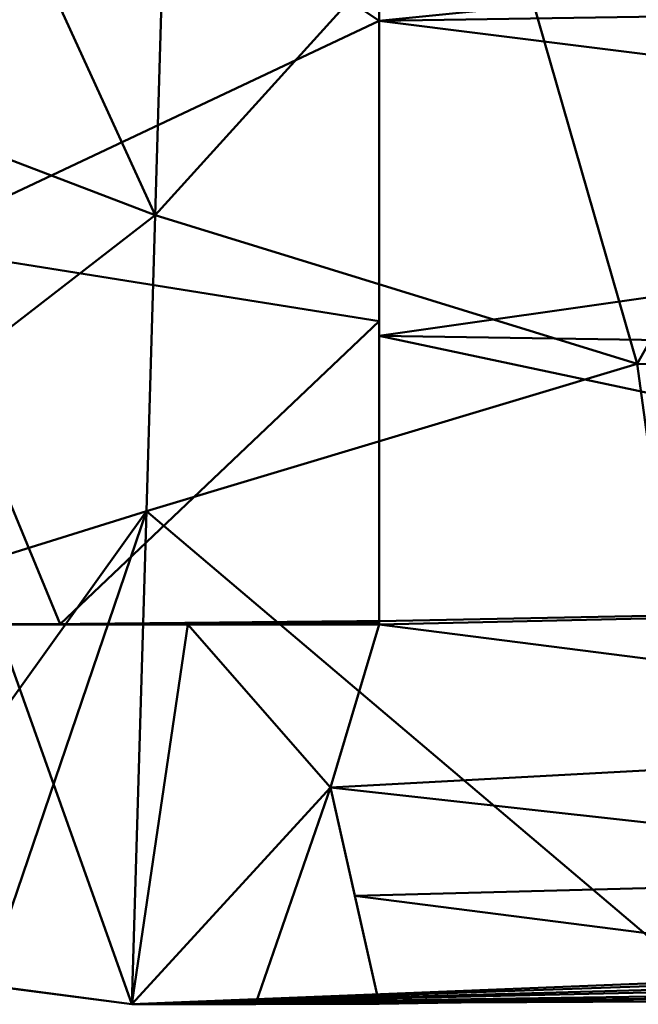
# Model space of a CAD drawing. Header units: millimetres. Extents: x -838 to 610, y -758 to 727.
# Tile 33 of 256: x -759 to -726, y -91 to -39. Entities that reach past the tile are written whole.
import ezdxf

# ---------------------------------------------------------------- set-up
doc = ezdxf.new("R2010")
doc.units = ezdxf.units.MM
doc.layers.add('E-LITE-EQPM', color=33, linetype='Continuous', lineweight=50)

# ---------------------------------------------------------------- blocks, each defined once
blk = doc.blocks.new('33463_33464_33504_33505_LANTAU - LANTAU-457519-_3D_')
at = {"layer": 'E-LITE-EQPM'}
mesh = blk.add_polyface(dxfattribs=at)
corners = [(-739.774, -71.057, 299.362), (-739.774, -39.522, 300.266), (-739.774, -7.996, 301.441), (-516.953, -4.527, 303), (-294.161, -0.357, 306.079), (-293.428, -5.341, 305.424), (-292.707, -10.335, 304.785), (-291.998, -15.333, 304.161), (-291.298, -20.335, 303.553), (-290.604, -25.34, 302.961), (-289.916, -30.349, 302.385), (-289.232, -35.363, 301.825), (-288.55, -40.382, 301.28), (-352.743, -47.868, 300.851), (-417.067, -54.317, 300.475), (-481.487, -59.731, 300.15), (-545.986, -64.111, 299.876), (-610.541, -67.459, 299.653), (-675.144, -69.774, 299.482), (-483.282, -29.196, 301.772), (-395.15, -2.247, 304.683), (-398.824, -34.886, 301.807), (-390.329, -19.175, 303.082), (-596.695, -46.293, 300.441), (-739.774, -56.065, 299.792), (-468.551, -46.344, 300.862), (-648.997, -57.454, 299.898), (-615.603, -27.082, 301.156), (-467.52, -15.242, 302.754), (-678.004, -47.266, 300.159), (-630.626, -37.818, 300.651), (-558.797, -32.15, 301.208), (-542.587, -20.989, 301.859), (-628.363, -6.262, 302.221), (-601.428, -16.157, 301.729), (-739.774, -23.759, 300.854), (-677.169, -16.347, 301.327)]
mesh.append_faces([[corners[k] for k in face] for face in [(13, 11, 12)]], dxfattribs={"vtx0": -1})
mesh.append_faces([[corners[k] for k in face] for face in [(17, 26, 16), (16, 25, 15), (11, 21, 10), (14, 21, 13), (3, 34, 33), (2, 36, 35)]], dxfattribs={"vtx0": -1, "vtx1": -1})
mesh.append_faces([[corners[k] for k in face] for face in [(23, 29, 30), (21, 25, 19), (23, 16, 26), (18, 24, 26), (11, 13, 21), (5, 22, 20), (33, 34, 36), (29, 26, 24), (23, 26, 29), (19, 25, 23), (32, 27, 34), (19, 31, 32), (21, 14, 25), (20, 22, 28), (22, 21, 19), (16, 23, 25), (22, 8, 21), (28, 22, 19), (30, 31, 23), (32, 28, 19), (30, 1, 27), (1, 30, 29), (31, 30, 27), (31, 27, 32), (23, 31, 19), (36, 27, 35), (3, 28, 32), (32, 34, 3), (27, 36, 34)]], dxfattribs={"vtx0": -1, "vtx1": -1, "vtx2": -1})
mesh.append_faces([[corners[k] for k in face] for face in [(25, 14, 15), (27, 1, 35), (36, 2, 33)]], dxfattribs={"vtx0": -1, "vtx2": -1})
mesh.append_faces([[corners[k] for k in face] for face in [(7, 8, 22), (8, 9, 21), (5, 6, 22), (3, 20, 28), (17, 18, 26), (6, 7, 22), (9, 10, 21), (24, 1, 29)]], dxfattribs={"vtx1": -1, "vtx2": -1})
mesh.append_faces([[corners[k] for k in face] for face in [(18, 0, 24), (20, 4, 5)]], dxfattribs={"vtx2": -1})
mesh = blk.add_polyface(dxfattribs=at)
corners = [(-790.082, -71.235, 299.237), (-803.587, -57.677, 299.494), (-815.118, -42.391, 299.832), (-824.449, -25.673, 300.27), (-831.404, -7.836, 300.825), (-785.59, -8.161, 301.151), (-739.774, -7.996, 301.441), (-739.774, -39.522, 300.268), (-739.774, -71.057, 299.362), (-756.543, -71.22, 299.329), (-773.313, -71.217, 299.287), (-764.789, -51.295, 299.824), (-794.846, -27.553, 300.391), (-762.858, -24.072, 300.714), (-739.774, -55.29, 299.815), (-762.682, -8.079, 301.296)]
mesh.append_faces([[corners[k] for k in face] for face in [(5, 3, 4)]], dxfattribs={"vtx0": -1})
mesh.append_faces([[corners[k] for k in face] for face in [(0, 11, 10), (6, 13, 15)]], dxfattribs={"vtx0": -1, "vtx1": -1})
mesh.append_faces([[corners[k] for k in face] for face in [(14, 9, 11), (13, 12, 5), (13, 11, 12), (5, 12, 3), (11, 13, 7), (1, 12, 11)]], dxfattribs={"vtx0": -1, "vtx1": -1, "vtx2": -1})
mesh.append_faces([[corners[k] for k in face] for face in [(11, 9, 10), (12, 1, 2), (12, 2, 3), (11, 7, 14), (13, 5, 15), (11, 0, 1)]], dxfattribs={"vtx0": -1, "vtx2": -1})
mesh.append_faces([[corners[k] for k in face] for face in [(6, 7, 13)]], dxfattribs={"vtx1": -1, "vtx2": -1})
mesh.append_faces([[corners[k] for k in face] for face in [(14, 8, 9)]], dxfattribs={"vtx2": -1})
mesh = blk.add_polyface(dxfattribs=at)
corners = [(-831.333, -8.064, 310.244), (-823.647, -27.344, 309.627), (-813.184, -45.279, 309.141), (-800.176, -61.465, 308.771), (-784.91, -75.544, 308.499), (-767.725, -87.204, 308.305), (-760.507, -90.18, 308.26), (-752.774, -91.194, 308.245), (-751.554, -49.721, 309.074), (-750.331, -8.26, 310.355), (-790.832, -8.133, 310.275), (-752.012, -65.286, 308.763), (-786.994, -36.189, 309.393), (-770.581, -8.196, 310.315)]
mesh.append_faces([[corners[k] for k in face] for face in [(6, 11, 5), (4, 12, 3)]], dxfattribs={"vtx0": -1, "vtx1": -1})
mesh.append_faces([[corners[k] for k in face] for face in [(10, 1, 12), (13, 12, 8), (8, 12, 4)]], dxfattribs={"vtx0": -1, "vtx1": -1, "vtx2": -1})
mesh.append_faces([[corners[k] for k in face] for face in [(12, 2, 3), (12, 1, 2), (11, 4, 5)]], dxfattribs={"vtx0": -1, "vtx2": -1})
mesh.append_faces([[corners[k] for k in face] for face in [(0, 1, 10)]], dxfattribs={"vtx1": -1})
mesh.append_faces([[corners[k] for k in face] for face in [(11, 8, 4), (13, 10, 12)]], dxfattribs={"vtx1": -1, "vtx2": -1})
mesh.append_faces([[corners[k] for k in face] for face in [(8, 9, 13), (6, 7, 11)]], dxfattribs={"vtx2": -1})
mesh = blk.add_polyface(dxfattribs=at)
corners = [(-752.774, -91.194, 308.245), (-721.619, -91.032, 308.245), (-690.468, -90.547, 308.245), (-688.536, -49.36, 309.193), (-686.602, -8.187, 310.578), (-718.466, -8.303, 310.454), (-750.331, -8.26, 310.355), (-751.554, -49.721, 309.074), (-752.012, -65.287, 308.763), (-726.216, -57.545, 308.916), (-734.024, -30.393, 309.652), (-713.294, -34.633, 309.572), (-707.023, -58.232, 308.926), (-702.534, -8.245, 310.516)]
mesh.append_faces([[corners[k] for k in face] for face in [(3, 12, 2), (7, 10, 6)]], dxfattribs={"vtx0": -1, "vtx1": -1})
mesh.append_faces([[corners[k] for k in face] for face in [(9, 10, 7), (9, 8, 1), (12, 11, 9), (11, 3, 13), (5, 10, 11), (3, 11, 12), (11, 10, 9), (12, 9, 1)]], dxfattribs={"vtx0": -1, "vtx1": -1, "vtx2": -1})
mesh.append_faces([[corners[k] for k in face] for face in [(12, 1, 2)]], dxfattribs={"vtx0": -1, "vtx2": -1})
mesh.append_faces([[corners[k] for k in face] for face in [(7, 8, 9), (5, 6, 10), (13, 5, 11)]], dxfattribs={"vtx1": -1, "vtx2": -1})
mesh.append_faces([[corners[k] for k in face] for face in [(8, 0, 1), (3, 4, 13)]], dxfattribs={"vtx2": -1})
mesh = blk.add_polyface(dxfattribs=at)
corners = [(-285.201, -54.533, 298.745), (-360.495, -65.436, 298.745), (-436.041, -74.427, 298.745), (-511.791, -81.5, 298.745), (-587.695, -86.649, 298.745), (-663.706, -89.872, 298.745), (-739.774, -91.166, 298.745), (-742.328, -79.805, 299.091), (-739.774, -71.241, 299.356), (-739.774, -71.149, 299.359), (-739.774, -71.057, 299.362), (-675.144, -69.774, 299.482), (-610.541, -67.459, 299.653), (-545.986, -64.111, 299.876), (-481.487, -59.731, 300.15), (-417.067, -54.317, 300.475), (-352.743, -47.868, 300.851), (-288.55, -40.382, 301.28), (-287.682, -44.059, 300.634), (-286.831, -47.435, 299.99), (-285.976, -50.946, 299.338), (-334.645, -55.622, 299.574), (-398.413, -61.534, 299.623), (-643.079, -78.562, 299.166), (-515.519, -71.258, 299.409), (-579.168, -74.153, 299.342), (-451.122, -64.141, 299.724), (-549.743, -84.074, 298.745), (-570.57, -79.638, 299.043), (-625.701, -88.26, 298.745), (-645.574, -84.113, 298.943), (-700.556, -84.426, 298.953), (-609.37, -80.234, 299.074), (-693.395, -77.163, 299.205), (-322.848, -59.984, 298.745), (-314.738, -43.436, 301.105), (-335.637, -50.658, 300.316), (-398.268, -69.932, 298.745), (-642.842, -68.616, 299.568), (-626.774, -73.193, 299.393), (-660.577, -75.003, 299.303), (-473.916, -77.963, 298.745), (-457.731, -70.634, 299.206), (-531.471, -77.479, 299.061), (-494.696, -74.097, 299.14), (-701.74, -90.519, 298.745), (-741.051, -85.486, 298.918)]
mesh.append_faces([[corners[k] for k in face] for face in [(34, 20, 0), (46, 45, 6)]], dxfattribs={"vtx0": -1})
mesh.append_faces([[corners[k] for k in face] for face in [(20, 21, 19), (29, 32, 4), (12, 39, 38), (8, 33, 7), (2, 22, 37), (38, 40, 11), (41, 42, 2), (3, 44, 41), (27, 43, 3)]], dxfattribs={"vtx0": -1, "vtx1": -1})
mesh.append_faces([[corners[k] for k in face] for face in [(45, 46, 31), (32, 23, 39), (25, 28, 32), (30, 32, 29), (44, 26, 42), (31, 7, 33), (30, 31, 23), (27, 28, 43), (3, 43, 44), (20, 34, 21), (36, 22, 16), (36, 19, 21), (23, 40, 39), (31, 33, 23), (13, 24, 25), (32, 30, 23), (31, 30, 5), (24, 14, 26), (21, 1, 22), (15, 22, 26), (43, 25, 24), (28, 25, 43), (33, 8, 11), (42, 22, 2), (32, 28, 4), (39, 40, 38), (18, 36, 35), (22, 36, 21), (23, 33, 40), (12, 25, 39), (32, 39, 25), (33, 11, 40), (22, 42, 26), (44, 43, 24), (26, 44, 24), (41, 44, 42)]], dxfattribs={"vtx0": -1, "vtx1": -1, "vtx2": -1})
mesh.append_faces([[corners[k] for k in face] for face in [(22, 15, 16), (22, 1, 37), (36, 16, 35), (28, 27, 4), (30, 29, 5), (31, 5, 45)]], dxfattribs={"vtx0": -1, "vtx2": -1})
mesh.append_faces([[corners[k] for k in face] for face in [(14, 15, 26), (12, 13, 25), (18, 19, 36), (13, 14, 24), (34, 1, 21), (46, 7, 31)]], dxfattribs={"vtx1": -1, "vtx2": -1})
mesh.append_faces([[corners[k] for k in face] for face in [(9, 10, 11, 8), (35, 17, 18)]], dxfattribs={"vtx2": -1})
mesh = blk.add_polyface(dxfattribs=at)
corners = [(-690.468, -90.547, 308.245), (-721.619, -91.032, 308.245), (-752.774, -91.194, 308.245), (-752.774, -91.194, 306.345), (-752.774, -91.194, 304.445), (-752.774, -91.194, 302.545), (-752.774, -91.194, 300.645), (-752.774, -91.194, 298.759), (-746.274, -91.187, 298.766), (-739.774, -91.166, 298.745), (-663.706, -89.872, 298.745), (-587.695, -86.649, 298.745), (-511.791, -81.5, 298.745), (-436.041, -74.427, 298.745), (-360.495, -65.436, 298.745), (-285.201, -54.533, 298.745), (-285.201, -54.533, 308.245), (-325.062, -60.548, 308.245), (-397.806, -70.12, 308.245), (-470.762, -77.909, 308.245), (-543.887, -83.913, 308.245), (-617.137, -88.126, 308.245)]
mesh.append_faces([[corners[k] for k in face] for face in [(17, 15, 16)]], dxfattribs={"vtx0": -1})
mesh.append_faces([[corners[k] for k in face] for face in [(9, 6, 8), (0, 3, 21), (14, 18, 13), (13, 19, 12), (21, 4, 20), (19, 13, 18)]], dxfattribs={"vtx0": -1, "vtx1": -1})
mesh.append_faces([[corners[k] for k in face] for face in [(4, 12, 20)]], dxfattribs={"vtx0": -1, "vtx1": -1, "vtx2": -1})
mesh.append_faces([[corners[k] for k in face] for face in [(21, 3, 4), (12, 4, 5), (17, 14, 15), (14, 17, 18), (5, 11, 12)]], dxfattribs={"vtx0": -1, "vtx2": -1})
mesh.append_faces([[corners[k] for k in face] for face in [(2, 3, 1)]], dxfattribs={"vtx1": -1})
mesh.append_faces([[corners[k] for k in face] for face in [(9, 10, 6), (5, 6, 11), (0, 1, 3), (10, 11, 6), (19, 20, 12)]], dxfattribs={"vtx1": -1, "vtx2": -1})
mesh.append_faces([[corners[k] for k in face] for face in [(6, 7, 8)]], dxfattribs={"vtx2": -1})
mesh = blk.add_polyface(dxfattribs=at)
corners = [(-739.774, -91.166, 298.775), (-746.274, -91.187, 298.766), (-752.774, -91.194, 298.759), (-760.511, -90.179, 298.778), (-767.724, -87.204, 298.853), (-779.297, -79.77, 299.049), (-790.082, -71.236, 299.276), (-780.02, -71.24, 299.288), (-769.959, -71.243, 299.3), (-759.898, -71.244, 299.311), (-749.836, -71.243, 299.323), (-739.774, -71.241, 299.335), (-742.328, -79.805, 299.091)]
mesh.append_faces([[corners[k] for k in face] for face in [(12, 10, 11)]], dxfattribs={"vtx0": -1})
mesh.append_faces([[corners[k] for k in face] for face in [(2, 12, 1), (4, 9, 3)]], dxfattribs={"vtx0": -1, "vtx1": -1})
mesh.append_faces([[corners[k] for k in face] for face in [(2, 10, 12)]], dxfattribs={"vtx0": -1, "vtx1": -1, "vtx2": -1})
mesh.append_faces([[corners[k] for k in face] for face in [(2, 9, 10), (5, 7, 8)]], dxfattribs={"vtx0": -1, "vtx2": -1})
mesh.append_faces([[corners[k] for k in face] for face in [(0, 1, 12)]], dxfattribs={"vtx1": -1})
mesh.append_faces([[corners[k] for k in face] for face in [(2, 3, 9), (8, 9, 4), (4, 5, 8)]], dxfattribs={"vtx1": -1, "vtx2": -1})
mesh.append_faces([[corners[k] for k in face] for face in [(5, 6, 7)]], dxfattribs={"vtx2": -1})
mesh = blk.add_polyface(dxfattribs=at)
corners = [(-757.068, -71.239, 299.327), (-757.225, -71.239, 299.327), (-757.198, -71.22, 299.327), (-759.269, -71.24, 299.322), (-759.163, -71.22, 299.323), (-759.112, -71.24, 299.323), (-759.898, -71.24, 299.321), (-759.95, -71.22, 299.321), (-759.819, -71.22, 299.321), (-756.754, -71.239, 299.328), (-756.805, -71.22, 299.328), (-756.674, -71.22, 299.329), (-759.741, -71.24, 299.321), (-758.246, -71.22, 299.325), (-758.115, -71.22, 299.325), (-758.169, -71.24, 299.325), (-757.329, -71.22, 299.327), (-757.383, -71.239, 299.326), (-757.46, -71.22, 299.327), (-757.067, -71.22, 299.328), (-756.936, -71.22, 299.328), (-757.54, -71.239, 299.326), (-757.722, -71.22, 299.326), (-757.591, -71.22, 299.326), (-757.697, -71.239, 299.326), (-756.911, -71.239, 299.327), (-757.854, -71.239, 299.325), (-757.984, -71.22, 299.325), (-757.853, -71.22, 299.326), (-758.901, -71.22, 299.323), (-758.797, -71.24, 299.323), (-758.955, -71.24, 299.323), (-759.426, -71.24, 299.322), (-759.556, -71.22, 299.322), (-759.425, -71.22, 299.322), (-759.294, -71.22, 299.322), (-759.687, -71.22, 299.321), (-759.584, -71.24, 299.322), (-758.483, -71.24, 299.324), (-758.508, -71.22, 299.324), (-758.377, -71.22, 299.324), (-758.011, -71.24, 299.325), (-758.77, -71.22, 299.323), (-758.64, -71.24, 299.324), (-758.326, -71.24, 299.324), (-759.032, -71.22, 299.323), (-758.639, -71.22, 299.324)]
mesh.append_faces([[corners[k] for k in face] for face in [(3, 4, 5), (21, 18, 17), (18, 21, 23), (0, 20, 25), (26, 22, 24), (32, 35, 3), (39, 43, 46), (44, 13, 15), (43, 39, 38), (29, 31, 45), (36, 12, 8)]], dxfattribs={"vtx0": -1, "vtx1": -1})
mesh.append_faces([[corners[k] for k in face] for face in [(6, 7, 8), (9, 10, 11), (16, 1, 17), (17, 18, 16), (25, 20, 10), (10, 9, 25), (29, 30, 31), (23, 21, 24), (36, 37, 12), (38, 39, 40), (3, 35, 4), (1, 16, 2), (27, 26, 41), (33, 32, 37), (41, 14, 27), (37, 36, 33), (42, 43, 30), (44, 40, 13), (45, 31, 5), (14, 41, 15), (5, 4, 45), (43, 42, 46), (40, 44, 38), (30, 29, 42)]], dxfattribs={"vtx0": -1, "vtx2": -1})
mesh.append_faces([[corners[k] for k in face] for face in [(26, 27, 28, 22), (32, 33, 34, 35)]], dxfattribs={"vtx0": -1, "vtx3": -1})
mesh.append_faces([[corners[k] for k in face] for face in [(0, 1, 2), (12, 6, 8), (13, 14, 15), (19, 20, 0, 2), (22, 23, 24)]], dxfattribs={"vtx1": -1, "vtx2": -1})
mesh = blk.add_polyface(dxfattribs=at)
corners = [(-754.84, -71.204, 299.332), (-754.71, -71.239, 299.332), (-754.867, -71.239, 299.331), (-756.597, -71.239, 299.328), (-756.674, -71.22, 299.329), (-756.543, -71.22, 299.329), (-754.578, -71.201, 299.333), (-754.447, -71.2, 299.333), (-754.553, -71.239, 299.332), (-755.968, -71.239, 299.329), (-756.125, -71.239, 299.329), (-756.019, -71.215, 299.33), (-755.653, -71.239, 299.33), (-755.81, -71.239, 299.33), (-755.757, -71.213, 299.331), (-756.282, -71.239, 299.329), (-756.439, -71.239, 299.328), (-756.412, -71.219, 299.329), (-756.15, -71.216, 299.33), (-755.339, -71.239, 299.33), (-755.364, -71.209, 299.331), (-755.233, -71.207, 299.332), (-756.281, -71.218, 299.33), (-754.709, -71.202, 299.333), (-754.971, -71.205, 299.332), (-756.754, -71.239, 299.328), (-755.102, -71.206, 299.332), (-755.024, -71.239, 299.331), (-755.626, -71.211, 299.331), (-755.496, -71.239, 299.33), (-755.182, -71.239, 299.331), (-755.888, -71.214, 299.33), (-754.396, -71.239, 299.332), (-754.316, -71.199, 299.333), (-754.238, -71.239, 299.333), (-754.081, -71.239, 299.333), (-754.185, -71.197, 299.334), (-755.495, -71.21, 299.331), (-753.924, -71.239, 299.333), (-754.054, -71.196, 299.334), (-753.923, -71.195, 299.334), (-753.792, -71.193, 299.334), (-753.845, -71.239, 299.334), (-753.661, -71.192, 299.335), (-753.767, -71.239, 299.334)]
mesh.append_faces([[corners[k] for k in face] for face in [(15, 18, 10), (25, 4, 3), (32, 33, 34), (1, 6, 8), (20, 29, 37), (30, 26, 27), (33, 32, 7), (29, 20, 19), (43, 44, 41), (36, 34, 33)]], dxfattribs={"vtx0": -1, "vtx1": -1})
mesh.append_faces([[corners[k] for k in face] for face in [(0, 1, 2), (3, 4, 5), (10, 18, 11), (19, 20, 21), (5, 16, 3), (16, 5, 17), (2, 24, 0), (28, 29, 12), (30, 21, 26), (13, 31, 14), (24, 2, 27), (7, 32, 8), (31, 13, 9), (9, 11, 31), (21, 30, 19), (29, 28, 37), (38, 39, 40), (12, 14, 28), (35, 36, 39), (40, 42, 38), (41, 44, 42)]], dxfattribs={"vtx0": -1, "vtx2": -1})
mesh.append_faces([[corners[k] for k in face] for face in [(15, 17, 22, 18), (1, 0, 23, 6)]], dxfattribs={"vtx0": -1, "vtx3": -1})
mesh.append_faces([[corners[k] for k in face] for face in [(6, 7, 8), (9, 10, 11), (12, 13, 14), (15, 16, 17), (26, 24, 27), (35, 34, 36), (38, 35, 39), (40, 41, 42)]], dxfattribs={"vtx1": -1, "vtx2": -1})
mesh = blk.add_polyface(dxfattribs=at)
corners = [(-753.61, -71.239, 299.334), (-753.53, -71.191, 299.335), (-753.452, -71.239, 299.334), (-751.566, -71.239, 299.338), (-751.434, -71.171, 299.339), (-751.409, -71.239, 299.339), (-752.875, -71.185, 299.336), (-752.824, -71.239, 299.336), (-752.981, -71.239, 299.335), (-753.661, -71.192, 299.335), (-751.827, -71.174, 299.338), (-751.88, -71.239, 299.338), (-751.958, -71.176, 299.338), (-753.767, -71.239, 299.334), (-752.352, -71.239, 299.337), (-752.482, -71.181, 299.337), (-752.351, -71.179, 299.337), (-751.696, -71.173, 299.339), (-751.723, -71.239, 299.338), (-753.138, -71.239, 299.335), (-753.006, -71.186, 299.336), (-751.094, -71.239, 299.339), (-751.173, -71.239, 299.339), (-751.061, -71.213, 299.34), (-753.399, -71.19, 299.335), (-753.295, -71.239, 299.335), (-752.089, -71.177, 299.338), (-752.038, -71.239, 299.337), (-752.195, -71.239, 299.337), (-751.565, -71.172, 299.339), (-753.268, -71.188, 299.336), (-753.137, -71.187, 299.336), (-752.509, -71.239, 299.336), (-752.613, -71.182, 299.337), (-752.744, -71.183, 299.337), (-752.666, -71.239, 299.336), (-752.22, -71.178, 299.338), (-751.303, -71.169, 299.339), (-751.172, -71.168, 299.34), (-751.211, -71.213, 299.34), (-751.298, -71.215, 299.34), (-751.041, -71.167, 299.34), (-751.016, -71.239, 299.339), (-751.251, -71.239, 299.339)]
mesh.append_faces([[corners[k] for k in face] for face in [(0, 1, 2), (3, 4, 5), (10, 11, 12), (13, 9, 0), (19, 20, 8), (25, 30, 19), (7, 34, 35), (34, 7, 6), (14, 36, 28), (24, 2, 1), (33, 35, 34), (27, 12, 11), (37, 40, 4), (21, 23, 42), (43, 39, 22)]], dxfattribs={"vtx0": -1, "vtx1": -1})
mesh.append_faces([[corners[k] for k in face] for face in [(40, 37, 39), (22, 39, 23), (39, 43, 40), (23, 39, 38), (4, 40, 5)]], dxfattribs={"vtx0": -1, "vtx1": -1, "vtx2": -1})
mesh.append_faces([[corners[k] for k in face] for face in [(6, 7, 8), (0, 9, 1), (14, 15, 16), (17, 3, 18), (24, 25, 2), (26, 27, 28), (18, 10, 17), (32, 33, 15), (28, 36, 26), (15, 14, 32), (10, 18, 11), (23, 38, 41), (25, 24, 30)]], dxfattribs={"vtx0": -1, "vtx2": -1})
mesh.append_faces([[corners[k] for k in face] for face in [(3, 17, 29, 4), (19, 30, 31, 20)]], dxfattribs={"vtx0": -1, "vtx3": -1})
mesh.append_faces([[corners[k] for k in face] for face in [(21, 22, 23), (26, 12, 27), (32, 35, 33), (16, 36, 14), (37, 38, 39), (20, 6, 8), (43, 5, 40)]], dxfattribs={"vtx1": -1, "vtx2": -1})
mesh = blk.add_polyface(dxfattribs=at)
corners = [(-749.927, -71.208, 299.343), (-749.993, -71.157, 299.342), (-749.862, -71.155, 299.342), (-750.058, -71.208, 299.342), (-749.994, -71.239, 299.341), (-750.268, -71.21, 299.342), (-750.308, -71.239, 299.341), (-750.366, -71.212, 299.342), (-750.844, -71.211, 299.341), (-750.91, -71.165, 299.34), (-750.779, -71.164, 299.34), (-750.148, -71.208, 299.342), (-750.151, -71.239, 299.341), (-750.23, -71.239, 299.341), (-749.834, -71.206, 299.343), (-750.976, -71.209, 299.341), (-750.937, -71.239, 299.34), (-751.016, -71.239, 299.339), (-750.713, -71.211, 299.341), (-750.626, -71.21, 299.341), (-750.623, -71.239, 299.34), (-750.504, -71.211, 299.341), (-750.517, -71.162, 299.341), (-750.648, -71.163, 299.341), (-751.041, -71.167, 299.34), (-751.061, -71.213, 299.34), (-750.78, -71.239, 299.34), (-750.124, -71.158, 299.342), (-749.837, -71.239, 299.342), (-750.465, -71.239, 299.341), (-750.255, -71.159, 299.341), (-750.386, -71.16, 299.341), (-750.544, -71.239, 299.34)]
mesh.append_faces([[corners[k] for k in face] for face in [(23, 18, 10), (12, 3, 4), (16, 8, 26)]], dxfattribs={"vtx0": -1, "vtx1": -1})
mesh.append_faces([[corners[k] for k in face] for face in [(3, 0, 4), (5, 6, 7), (14, 0, 2), (18, 19, 20), (21, 19, 22), (19, 18, 23), (16, 15, 8), (24, 15, 25), (18, 26, 8), (28, 0, 14), (11, 27, 3), (11, 3, 12), (0, 3, 1), (21, 31, 7), (13, 5, 11), (11, 5, 30), (30, 5, 7), (7, 29, 21), (18, 8, 10), (19, 21, 32), (8, 15, 9), (17, 25, 15)]], dxfattribs={"vtx0": -1, "vtx1": -1, "vtx2": -1})
mesh.append_faces([[corners[k] for k in face] for face in [(0, 1, 2), (8, 9, 10), (11, 12, 13), (15, 16, 17), (3, 27, 1), (5, 13, 6), (19, 32, 20), (21, 22, 31)]], dxfattribs={"vtx0": -1, "vtx2": -1})
mesh.append_faces([[corners[k] for k in face] for face in [(28, 4, 0), (20, 26, 18), (6, 29, 7), (30, 27, 11), (31, 30, 7), (23, 22, 19), (29, 32, 21), (24, 9, 15)]], dxfattribs={"vtx1": -1, "vtx2": -1})
mesh = blk.add_polyface(dxfattribs=at)
corners = [(-749.469, -71.151, 299.343), (-749.5, -71.205, 299.343), (-749.6, -71.153, 299.343), (-749.322, -71.2, 299.344), (-749.365, -71.239, 299.342), (-749.403, -71.203, 299.344), (-748.893, -71.239, 299.343), (-748.853, -71.203, 299.345), (-748.815, -71.239, 299.343), (-749.14, -71.204, 299.344), (-749.208, -71.239, 299.343), (-749.242, -71.205, 299.344), (-749.05, -71.239, 299.343), (-749.041, -71.203, 299.344), (-748.947, -71.21, 299.344), (-748.736, -71.239, 299.343), (-748.719, -71.201, 299.345), (-748.616, -71.199, 299.345), (-749.207, -71.149, 299.343), (-749.522, -71.239, 299.342), (-749.076, -71.148, 299.344), (-749.338, -71.15, 299.343), (-748.945, -71.146, 299.344), (-749.639, -71.206, 299.343), (-749.679, -71.239, 299.342), (-749.742, -71.211, 299.343), (-749.601, -71.239, 299.342), (-749.731, -71.154, 299.342), (-749.837, -71.239, 299.342), (-749.834, -71.206, 299.343), (-749.862, -71.155, 299.342), (-748.683, -71.144, 299.344), (-748.814, -71.145, 299.344)]
mesh.append_faces([[corners[k] for k in face] for face in [(0, 1, 2), (6, 7, 8), (20, 9, 18), (21, 5, 0), (19, 5, 4), (27, 29, 30), (12, 14, 6), (18, 3, 21)]], dxfattribs={"vtx0": -1, "vtx1": -1})
mesh.append_faces([[corners[k] for k in face] for face in [(3, 4, 5), (9, 10, 11), (1, 0, 5), (12, 13, 14), (15, 16, 17), (9, 13, 12), (18, 9, 11), (1, 5, 19), (13, 9, 20), (18, 11, 3), (22, 7, 14), (3, 5, 21), (23, 24, 25), (27, 23, 25), (26, 23, 1), (1, 23, 2), (27, 25, 29), (28, 29, 25), (16, 31, 17), (7, 6, 14), (8, 7, 16), (16, 7, 32), (22, 14, 13), (4, 3, 11)]], dxfattribs={"vtx0": -1, "vtx1": -1, "vtx2": -1})
mesh.append_faces([[corners[k] for k in face] for face in [(1, 19, 26), (23, 27, 2), (16, 15, 8), (7, 22, 32)]], dxfattribs={"vtx0": -1, "vtx2": -1})
mesh.append_faces([[corners[k] for k in face] for face in [(12, 10, 9), (10, 4, 11), (20, 22, 13), (26, 24, 23), (24, 28, 25), (32, 31, 16)]], dxfattribs={"vtx1": -1, "vtx2": -1})
mesh = blk.add_polyface(dxfattribs=at)
corners = [(-748.159, -71.139, 299.345), (-748.185, -71.205, 299.346), (-748.268, -71.194, 299.346), (-748.354, -71.201, 299.345), (-748.421, -71.141, 299.345), (-748.29, -71.14, 299.345), (-747.939, -71.197, 299.346), (-747.95, -71.239, 299.345), (-748.029, -71.239, 299.344), (-747.742, -71.19, 299.347), (-747.83, -71.196, 299.346), (-747.766, -71.135, 299.346), (-747.635, -71.134, 299.346), (-747.548, -71.199, 299.347), (-747.656, -71.197, 299.347), (-747.897, -71.136, 299.346), (-747.504, -71.132, 299.347), (-747.426, -71.196, 299.347), (-747.438, -71.132, 299.347), (-747.478, -71.239, 299.345), (-747.635, -71.239, 299.345), (-747.793, -71.239, 299.345), (-748.067, -71.199, 299.346), (-748.028, -71.137, 299.346), (-748.107, -71.239, 299.344), (-748.264, -71.239, 299.344), (-748.422, -71.239, 299.344), (-748.485, -71.201, 299.345), (-748.552, -71.143, 299.345), (-748.616, -71.199, 299.345), (-748.683, -71.144, 299.344), (-748.579, -71.239, 299.344), (-748.736, -71.239, 299.343)]
mesh.append_faces([[corners[k] for k in face] for face in [(16, 13, 12), (11, 10, 15), (7, 10, 21), (31, 27, 26), (12, 9, 11), (0, 2, 5)]], dxfattribs={"vtx0": -1, "vtx1": -1})
mesh.append_faces([[corners[k] for k in face] for face in [(0, 1, 2), (2, 3, 5), (9, 10, 11), (12, 13, 14), (6, 15, 10), (17, 19, 13), (13, 20, 14), (16, 17, 13), (6, 10, 7), (9, 21, 10), (12, 14, 9), (22, 24, 1), (8, 22, 6), (6, 22, 23), (3, 2, 25), (0, 22, 1), (3, 26, 27), (29, 27, 31), (3, 27, 4), (27, 29, 28), (21, 9, 14), (25, 2, 1)]], dxfattribs={"vtx0": -1, "vtx1": -1, "vtx2": -1})
mesh.append_faces([[corners[k] for k in face] for face in [(3, 4, 5), (6, 7, 8), (17, 16, 18), (14, 20, 21), (22, 0, 23), (27, 28, 4), (29, 30, 28), (29, 31, 32)]], dxfattribs={"vtx0": -1, "vtx2": -1})
mesh.append_faces([[corners[k] for k in face] for face in [(19, 20, 13), (8, 24, 22), (24, 25, 1), (23, 15, 6), (25, 26, 3)]], dxfattribs={"vtx1": -1, "vtx2": -1})
mesh = blk.add_polyface(dxfattribs=at)
corners = [(-747.164, -71.239, 299.346), (-747.306, -71.192, 299.347), (-747.159, -71.193, 299.348), (-747.044, -71.192, 299.348), (-746.38, -71.188, 299.349), (-746.52, -71.188, 299.349), (-746.456, -71.122, 299.349), (-747.478, -71.239, 299.345), (-747.426, -71.196, 299.347), (-747.321, -71.239, 299.345), (-747.373, -71.131, 299.347), (-746.063, -71.24, 299.347), (-746.221, -71.24, 299.347), (-746.132, -71.189, 299.349), (-746.587, -71.123, 299.349), (-746.645, -71.191, 299.349), (-746.692, -71.24, 299.346), (-746.849, -71.24, 299.346), (-746.77, -71.198, 299.348), (-745.996, -71.189, 299.35), (-746.325, -71.121, 299.349), (-746.258, -71.187, 299.349), (-746.194, -71.12, 299.349), (-747.111, -71.129, 299.348), (-746.98, -71.127, 299.348), (-746.378, -71.24, 299.347), (-746.063, -71.118, 299.35), (-746.535, -71.24, 299.347), (-746.913, -71.194, 299.348), (-746.849, -71.126, 299.348), (-746.718, -71.125, 299.348), (-747.007, -71.24, 299.346), (-747.242, -71.13, 299.347), (-747.438, -71.132, 299.347)]
mesh.append_faces([[corners[k] for k in face] for face in [(7, 8, 9), (22, 21, 20), (25, 21, 12), (6, 5, 14), (31, 28, 17)]], dxfattribs={"vtx0": -1, "vtx1": -1})
mesh.append_faces([[corners[k] for k in face] for face in [(0, 1, 2), (2, 3, 0), (4, 5, 6), (10, 1, 8), (14, 5, 15), (19, 11, 13), (4, 20, 21), (21, 22, 13), (25, 4, 21), (19, 13, 26), (13, 12, 21), (5, 27, 15), (4, 25, 5), (17, 28, 18), (18, 15, 16), (3, 28, 31), (30, 15, 18), (18, 28, 29), (28, 3, 24), (2, 23, 3), (2, 1, 32), (8, 1, 9)]], dxfattribs={"vtx0": -1, "vtx1": -1, "vtx2": -1})
mesh.append_faces([[corners[k] for k in face] for face in [(3, 23, 24), (15, 27, 16), (18, 29, 30), (28, 24, 29), (3, 31, 0), (1, 10, 32), (1, 0, 9)]], dxfattribs={"vtx0": -1, "vtx2": -1})
mesh.append_faces([[corners[k] for k in face] for face in [(11, 12, 13), (16, 17, 18), (22, 26, 13), (25, 27, 5), (6, 20, 4), (30, 14, 15), (32, 23, 2), (33, 10, 8)]], dxfattribs={"vtx1": -1, "vtx2": -1})
mesh = blk.add_polyface(dxfattribs=at)
corners = [(-744.817, -71.179, 299.352), (-744.679, -71.178, 299.352), (-744.805, -71.24, 299.349), (-746.063, -71.118, 299.35), (-745.932, -71.117, 299.35), (-745.996, -71.189, 299.35), (-744.753, -71.106, 299.352), (-744.948, -71.178, 299.351), (-744.884, -71.107, 299.352), (-745.277, -71.24, 299.348), (-745.196, -71.184, 299.351), (-745.12, -71.24, 299.349), (-745.471, -71.183, 299.351), (-745.408, -71.112, 299.351), (-745.341, -71.181, 299.351), (-745.072, -71.177, 299.351), (-745.015, -71.108, 299.352), (-745.67, -71.115, 299.35), (-745.603, -71.183, 299.35), (-745.738, -71.184, 299.35), (-745.749, -71.24, 299.348), (-745.865, -71.186, 299.35), (-745.906, -71.24, 299.347), (-745.434, -71.24, 299.348), (-745.592, -71.24, 299.348), (-745.801, -71.116, 299.35), (-746.063, -71.24, 299.347), (-745.539, -71.113, 299.351), (-745.277, -71.111, 299.351), (-745.146, -71.109, 299.351), (-744.648, -71.24, 299.349), (-744.963, -71.24, 299.349), (-744.555, -71.171, 299.352), (-744.622, -71.104, 299.352)]
mesh.append_faces([[corners[k] for k in face] for face in [(9, 10, 11), (25, 21, 4), (23, 14, 9), (2, 1, 30), (6, 0, 8), (31, 0, 2), (16, 15, 29)]], dxfattribs={"vtx0": -1, "vtx1": -1})
mesh.append_faces([[corners[k] for k in face] for face in [(0, 1, 2), (1, 0, 6), (7, 8, 0), (12, 13, 14), (15, 16, 7), (17, 18, 19), (20, 21, 19), (21, 5, 4), (21, 25, 19), (5, 21, 22), (12, 24, 18), (20, 19, 18), (18, 27, 12), (9, 14, 10), (14, 28, 10), (12, 14, 23), (15, 11, 10), (32, 30, 1), (0, 31, 7), (15, 7, 31), (10, 29, 15)]], dxfattribs={"vtx0": -1, "vtx1": -1, "vtx2": -1})
mesh.append_faces([[corners[k] for k in face] for face in [(12, 23, 24), (18, 17, 27), (19, 25, 17), (18, 24, 20), (12, 27, 13), (14, 13, 28), (7, 16, 8), (1, 6, 33), (15, 31, 11)]], dxfattribs={"vtx0": -1, "vtx2": -1})
mesh.append_faces([[corners[k] for k in face] for face in [(3, 4, 5), (20, 22, 21), (22, 26, 5), (28, 29, 10)]], dxfattribs={"vtx1": -1, "vtx2": -1})
mesh = blk.add_polyface(dxfattribs=at)
corners = [(-744.406, -71.178, 299.352), (-744.266, -71.182, 299.352), (-744.334, -71.24, 299.35), (-744.229, -71.101, 299.353), (-744.162, -71.161, 299.353), (-743.481, -71.177, 299.354), (-743.574, -71.094, 299.354), (-743.443, -71.093, 299.355), (-744.491, -71.103, 299.353), (-744.555, -71.171, 299.352), (-743.887, -71.172, 299.353), (-743.836, -71.097, 299.354), (-743.769, -71.161, 299.354), (-743.548, -71.24, 299.351), (-743.626, -71.175, 299.353), (-744.098, -71.099, 299.353), (-744.031, -71.174, 299.353), (-743.862, -71.24, 299.35), (-744.019, -71.24, 299.35), (-744.679, -71.178, 299.352), (-744.622, -71.104, 299.352), (-744.491, -71.24, 299.349), (-744.648, -71.24, 299.349), (-744.36, -71.102, 299.353), (-744.177, -71.24, 299.35), (-743.967, -71.098, 299.354), (-744.113, -71.202, 299.352), (-743.71, -71.195, 299.353), (-743.784, -71.24, 299.35), (-743.794, -71.2, 299.353), (-743.705, -71.24, 299.351), (-743.376, -71.154, 299.354), (-743.391, -71.24, 299.351), (-743.705, -71.095, 299.354)]
mesh.append_faces([[corners[k] for k in face] for face in [(21, 0, 2), (22, 9, 21), (30, 14, 13), (17, 29, 28)]], dxfattribs={"vtx0": -1, "vtx1": -1})
mesh.append_faces([[corners[k] for k in face] for face in [(0, 1, 2), (1, 3, 4), (8, 0, 9), (10, 11, 12), (13, 14, 5), (15, 16, 4), (19, 20, 9), (9, 0, 21), (23, 1, 0), (18, 16, 10), (16, 25, 10), (1, 4, 26), (27, 28, 29), (29, 12, 27), (6, 5, 14), (5, 7, 31), (33, 14, 12), (27, 12, 14), (26, 4, 16), (14, 30, 27), (17, 10, 29), (10, 12, 29), (18, 26, 16), (1, 26, 24)]], dxfattribs={"vtx0": -1, "vtx1": -1, "vtx2": -1})
mesh.append_faces([[corners[k] for k in face] for face in [(5, 6, 7), (10, 17, 18), (9, 20, 8), (4, 3, 15), (1, 23, 3), (26, 18, 24), (10, 25, 11), (12, 11, 33), (0, 8, 23), (14, 33, 6), (27, 30, 28)]], dxfattribs={"vtx0": -1, "vtx2": -1})
mesh.append_faces([[corners[k] for k in face] for face in [(24, 2, 1), (15, 25, 16), (32, 13, 5)]], dxfattribs={"vtx1": -1, "vtx2": -1})
mesh = blk.add_polyface(dxfattribs=at)
corners = [(-743.233, -71.241, 299.351), (-743.33, -71.199, 299.353), (-743.245, -71.169, 299.354), (-743.094, -71.166, 299.354), (-743.181, -71.09, 299.355), (-743.312, -71.092, 299.355), (-742.682, -71.177, 299.355), (-742.59, -71.191, 299.354), (-742.604, -71.241, 299.352), (-742.368, -71.179, 299.355), (-742.447, -71.241, 299.352), (-742.508, -71.165, 299.355), (-742.919, -71.188, 299.354), (-743.017, -71.198, 299.354), (-742.983, -71.15, 299.355), (-742.919, -71.088, 299.356), (-742.828, -71.167, 299.355), (-743.443, -71.093, 299.355), (-743.376, -71.154, 299.354), (-743.481, -71.177, 299.354), (-743.076, -71.241, 299.351), (-743.391, -71.24, 299.351), (-743.05, -71.089, 299.355), (-742.919, -71.241, 299.352), (-742.762, -71.241, 299.352), (-742.788, -71.087, 299.356), (-742.657, -71.085, 299.356), (-742.526, -71.084, 299.356), (-742.46, -71.083, 299.357), (-742.596, -71.14, 299.356), (-742.378, -71.136, 299.356), (-742.395, -71.083, 299.357)]
mesh.append_faces([[corners[k] for k in face] for face in [(0, 3, 20), (23, 16, 24), (24, 6, 8), (8, 7, 10), (27, 29, 26)]], dxfattribs={"vtx0": -1, "vtx1": -1})
mesh.append_faces([[corners[k] for k in face] for face in [(0, 1, 2), (3, 2, 4), (6, 7, 8), (9, 10, 11), (2, 3, 0), (12, 13, 14), (15, 16, 14), (19, 18, 1), (13, 3, 14), (3, 22, 14), (5, 2, 18), (1, 18, 2), (3, 13, 20), (24, 16, 6), (6, 16, 25), (7, 29, 11), (12, 14, 16), (16, 23, 12), (23, 13, 12), (6, 29, 7), (19, 1, 21), (29, 27, 11), (10, 7, 11), (29, 6, 26), (30, 11, 28), (11, 30, 9)]], dxfattribs={"vtx0": -1, "vtx1": -1, "vtx2": -1})
mesh.append_faces([[corners[k] for k in face] for face in [(2, 5, 4), (1, 0, 21), (3, 4, 22), (14, 22, 15), (6, 25, 26), (11, 27, 28), (16, 15, 25)]], dxfattribs={"vtx0": -1, "vtx2": -1})
mesh.append_faces([[corners[k] for k in face] for face in [(17, 5, 18), (23, 20, 13), (28, 31, 30)]], dxfattribs={"vtx1": -1, "vtx2": -1})
mesh = blk.add_polyface(dxfattribs=at)
corners = [(-742.29, -71.241, 299.353), (-742.368, -71.179, 299.355), (-742.282, -71.194, 299.355), (-741.925, -71.145, 299.357), (-741.804, -71.148, 299.357), (-741.869, -71.192, 299.355), (-741.739, -71.076, 299.358), (-741.673, -71.159, 299.357), (-741.593, -71.133, 299.357), (-741.582, -71.199, 299.355), (-741.87, -71.078, 299.358), (-742.447, -71.241, 299.352), (-742.206, -71.168, 299.356), (-742.296, -71.142, 299.356), (-742.263, -71.082, 299.357), (-742.126, -71.14, 299.357), (-742.121, -71.19, 299.355), (-742.042, -71.162, 299.356), (-742.002, -71.079, 299.357), (-741.965, -71.191, 299.355), (-741.504, -71.241, 299.354), (-741.661, -71.241, 299.354), (-741.609, -71.075, 299.358), (-741.775, -71.196, 299.355), (-741.818, -71.241, 299.353), (-741.975, -71.241, 299.353), (-742.133, -71.241, 299.353), (-742.378, -71.136, 299.356), (-742.133, -71.08, 299.357), (-742.395, -71.083, 299.357), (-741.477, -71.074, 299.358), (-741.509, -71.153, 299.357)]
mesh.append_faces([[corners[k] for k in face] for face in [(11, 1, 0), (22, 7, 6), (0, 2, 26), (25, 5, 24), (28, 15, 14), (14, 27, 29), (18, 15, 28), (30, 8, 22)]], dxfattribs={"vtx0": -1, "vtx1": -1})
mesh.append_faces([[corners[k] for k in face] for face in [(0, 1, 2), (3, 4, 5), (4, 6, 7), (7, 8, 9), (10, 4, 3), (12, 2, 13), (12, 14, 15), (16, 12, 15), (17, 18, 3), (19, 3, 5), (7, 22, 8), (24, 5, 23), (3, 19, 17), (17, 15, 18), (23, 5, 4), (4, 7, 23), (21, 23, 7), (5, 25, 19), (16, 19, 25), (27, 14, 13), (13, 2, 1), (26, 2, 12), (27, 13, 1), (12, 13, 14), (16, 15, 17), (16, 17, 19), (26, 12, 16), (7, 9, 21), (9, 8, 31)]], dxfattribs={"vtx0": -1, "vtx1": -1, "vtx2": -1})
mesh.append_faces([[corners[k] for k in face] for face in [(4, 10, 6), (9, 20, 21), (23, 21, 24), (16, 25, 26)]], dxfattribs={"vtx0": -1, "vtx2": -1})
mesh.append_faces([[corners[k] for k in face] for face in [(18, 10, 3)]], dxfattribs={"vtx1": -1, "vtx2": -1})
mesh = blk.add_polyface(dxfattribs=at)
corners = [(-740.799, -71.117, 299.359), (-740.887, -71.123, 299.359), (-740.822, -71.068, 299.36), (-740.953, -71.069, 299.36), (-740.724, -71.136, 299.358), (-740.638, -71.156, 299.358), (-740.717, -71.188, 299.357), (-741.018, -71.155, 299.357), (-741.032, -71.241, 299.354), (-741.1, -71.195, 299.356), (-741.346, -71.073, 299.359), (-741.267, -71.16, 299.357), (-741.411, -71.127, 299.358), (-741.416, -71.191, 299.356), (-741.498, -71.197, 299.356), (-741.509, -71.153, 299.357), (-741.593, -71.133, 299.357), (-741.477, -71.074, 299.358), (-740.803, -71.163, 299.357), (-740.907, -71.183, 299.357), (-741.143, -71.139, 299.358), (-741.188, -71.183, 299.356), (-741.189, -71.241, 299.354), (-741.347, -71.241, 299.354), (-741.084, -71.07, 299.359), (-741.215, -71.071, 299.359), (-740.718, -71.241, 299.355), (-740.875, -71.241, 299.355), (-741.504, -71.241, 299.354), (-741.582, -71.199, 299.355), (-740.691, -71.066, 299.36)]
mesh.append_faces([[corners[k] for k in face] for face in [(8, 19, 27), (25, 11, 10), (28, 13, 23), (30, 0, 2)]], dxfattribs={"vtx0": -1, "vtx1": -1})
mesh.append_faces([[corners[k] for k in face] for face in [(0, 1, 2), (4, 5, 6), (7, 8, 9), (10, 11, 12), (13, 14, 15), (16, 17, 15), (12, 15, 17), (6, 18, 4), (19, 8, 7), (20, 9, 21), (1, 18, 19), (9, 20, 7), (15, 12, 13), (11, 25, 20), (7, 20, 24), (19, 18, 27), (7, 3, 1), (7, 1, 19), (20, 21, 11), (9, 22, 21), (22, 11, 21), (13, 11, 23), (11, 13, 12), (14, 29, 15), (0, 30, 4), (26, 18, 6), (0, 4, 18), (1, 0, 18), (13, 28, 14), (29, 14, 28)]], dxfattribs={"vtx0": -1, "vtx1": -1, "vtx2": -1})
mesh.append_faces([[corners[k] for k in face] for face in [(1, 3, 2), (11, 22, 23), (18, 26, 27), (12, 17, 10)]], dxfattribs={"vtx0": -1, "vtx2": -1})
mesh.append_faces([[corners[k] for k in face] for face in [(24, 3, 7), (8, 22, 9), (25, 24, 20)]], dxfattribs={"vtx1": -1, "vtx2": -1})
mesh = blk.add_polyface(dxfattribs=at)
corners = [(-740.561, -71.241, 299.355), (-740.638, -71.156, 299.358), (-740.481, -71.18, 299.357), (-740.403, -71.241, 299.355), (-739.917, -71.241, 299.356), (-740.003, -71.241, 299.356), (-739.887, -71.175, 299.358), (-739.958, -71.106, 299.36), (-739.905, -71.059, 299.362), (-739.862, -71.114, 299.36), (-740.002, -71.157, 299.359), (-740.19, -71.151, 299.359), (-740.089, -71.241, 299.356), (-740.246, -71.241, 299.356), (-740.047, -71.112, 299.36), (-740.036, -71.06, 299.361), (-739.774, -71.241, 299.356), (-740.097, -71.159, 299.358), (-739.774, -71.149, 299.359), (-740.354, -71.153, 299.358), (-740.272, -71.119, 299.359), (-740.272, -71.169, 299.358), (-740.167, -71.061, 299.361), (-739.774, -71.057, 299.362), (-740.717, -71.188, 299.357), (-740.718, -71.241, 299.355), (-740.494, -71.117, 299.359), (-740.56, -71.065, 299.36), (-740.429, -71.064, 299.361), (-740.298, -71.062, 299.361), (-740.691, -71.066, 299.36), (-740.724, -71.136, 299.358)]
mesh.append_faces([[corners[k] for k in face] for face in [(0, 2, 3), (18, 9, 23), (25, 24, 0), (29, 19, 28), (16, 6, 18), (23, 9, 8), (22, 20, 29), (3, 21, 13)]], dxfattribs={"vtx0": -1, "vtx1": -1})
mesh.append_faces([[corners[k] for k in face] for face in [(0, 1, 2), (7, 8, 9), (6, 5, 10), (7, 14, 15), (17, 11, 14), (6, 9, 18), (19, 20, 21), (7, 9, 6), (11, 21, 20), (0, 24, 1), (2, 19, 3), (1, 27, 26), (26, 19, 2), (19, 21, 3), (19, 26, 28), (1, 26, 2), (7, 6, 10), (14, 7, 10), (17, 14, 10), (10, 12, 17), (12, 11, 17), (11, 22, 14), (20, 22, 11), (19, 29, 20), (11, 13, 21), (30, 1, 31)]], dxfattribs={"vtx0": -1, "vtx1": -1, "vtx2": -1})
mesh.append_faces([[corners[k] for k in face] for face in [(11, 12, 13), (26, 27, 28)]], dxfattribs={"vtx0": -1, "vtx2": -1})
mesh.append_faces([[corners[k] for k in face] for face in [(4, 5, 6), (16, 4, 6), (22, 15, 14), (5, 12, 10), (15, 8, 7), (30, 27, 1)]], dxfattribs={"vtx1": -1, "vtx2": -1})
mesh = blk.add_polyface(dxfattribs=at)
corners = [(-752.774, -91.194, 308.245), (-760.507, -90.18, 308.26), (-767.725, -87.204, 308.305), (-767.724, -87.204, 306.415), (-767.724, -87.204, 304.526), (-767.724, -87.204, 302.636), (-767.724, -87.204, 300.746), (-767.724, -87.204, 298.853), (-760.511, -90.179, 298.778), (-752.774, -91.194, 298.745), (-752.774, -91.194, 300.645), (-752.774, -91.194, 302.545), (-752.774, -91.194, 304.445), (-752.774, -91.194, 306.345)]
mesh.append_faces([[corners[k] for k in face] for face in [(1, 12, 13, 0), (10, 8, 9)]], dxfattribs={"vtx0": -1})
mesh.append_faces([[corners[k] for k in face] for face in [(6, 8, 5)]], dxfattribs={"vtx0": -1, "vtx1": -1})
mesh.append_faces([[corners[k] for k in face] for face in [(8, 1, 5), (1, 8, 12)]], dxfattribs={"vtx0": -1, "vtx1": -1, "vtx2": -1})
mesh.append_faces([[corners[k] for k in face] for face in [(2, 3, 1)]], dxfattribs={"vtx1": -1})
mesh.append_faces([[corners[k] for k in face] for face in [(3, 4, 1), (4, 5, 1), (11, 12, 8, 10)]], dxfattribs={"vtx1": -1, "vtx2": -1})
mesh.append_faces([[corners[k] for k in face] for face in [(6, 7, 8)]], dxfattribs={"vtx2": -1})

msp = doc.modelspace()

# ---------------------------------------------------------------- block references
at = {"layer": 'E-LITE-EQPM'}
msp.add_blockref('33463_33464_33504_33505_LANTAU - LANTAU-457519-_3D_', (0, 0), dxfattribs=at)

doc.saveas('drawing.dxf')
